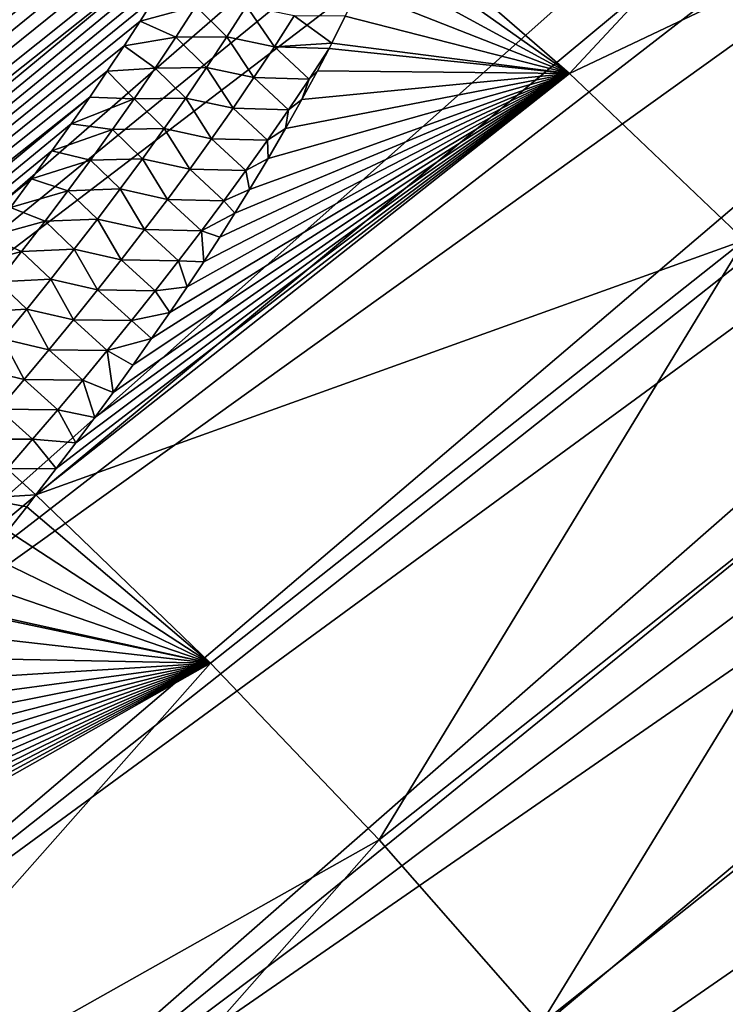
# Model space of a CAD drawing. Header units: metres. Extents: x -82 to 82, y -313 to 40.
# Tile 171 of 256: x -42.59 to -37.84, y -20.57 to -13.93. Entities that reach past the tile are written whole.
import ezdxf

# ---------------------------------------------------------------- set-up
doc = ezdxf.new("R2010")
doc.units = ezdxf.units.M
doc.layers.add('solid_505278_SW0001_CCC', color=7, linetype='CONTINUOUS')

msp = doc.modelspace()

# ---------------------------------------------------------------- linework, layer by layer
at = {"layer": 'solid_505278_SW0001_CCC'}
for points in [[(-29.250359, -0.070497, 15.767842), (-47.219147, -15.301506, 32.15123), (-47.563908, -13.921329, 33.041054)], [(-29.250359, -0.070497, 15.767842), (-29.427204, -1.039332, 15.734186), (-47.219147, -15.301506, 32.15123)], [(-29.427204, -1.039332, 15.734186), (-29.568556, -1.999146, 15.721783), (-47.219147, -15.301506, 32.15123)], [(-29.568556, -1.999146, 15.721783), (-46.740112, -16.712803, 31.379744), (-47.219147, -15.301506, 32.15123)], [(-29.568556, -1.999146, 15.721783), (-29.674345, -2.945798, 15.729449), (-46.740112, -16.712803, 31.379744)], [(-29.674345, -2.945798, 15.729449), (-29.74506, -3.876308, 15.756105), (-46.740112, -16.712803, 31.379744)], [(-29.74506, -3.876308, 15.756105), (-46.132221, -18.138931, 30.735613), (-46.740112, -16.712803, 31.379744)], [(-29.74506, -3.876308, 15.756105), (-29.781553, -4.78854, 15.800815), (-46.132221, -18.138931, 30.735613)], [(-29.781553, -4.78854, 15.800815), (-29.784897, -5.681079, 15.862787), (-46.132221, -18.138931, 30.735613)], [(-29.784897, -5.681079, 15.862787), (-45.403316, -19.561682, 30.226973), (-46.132221, -18.138931, 30.735613)], [(-29.784897, -5.681079, 15.862787), (-29.756289, -6.552997, 15.941398), (-45.403316, -19.561682, 30.226973)], [(-29.756289, -6.552997, 15.941398), (-29.697023, -7.40295, 16.036051), (-45.403316, -19.561682, 30.226973)], [(-29.697023, -7.40295, 16.036051), (-29.608393, -8.229837, 16.146132), (-45.403316, -19.561682, 30.226973)], [(-29.608393, -8.229837, 16.146132), (-44.560768, -20.966619, 29.859011), (-45.403316, -19.561682, 30.226973)], [(-29.608393, -8.229837, 16.146132), (-29.491426, -9.03531, 16.271564), (-44.560768, -20.966619, 29.859011)], [(-63.763016, -25.788082, 80.750114), (-42.556381, -8.385443, 60.0532), (-42.77721, -8.348557, 60.038708)], [(-63.763016, -25.788082, 80.750114), (-42.354805, -8.427596, 60.078255), (-42.556381, -8.385443, 60.0532)], [(-63.763016, -25.788082, 80.750114), (-42.169922, -8.474665, 60.112907), (-42.354805, -8.427596, 60.078255)], [(-63.763016, -25.788082, 80.750114), (-41.99976, -8.526351, 60.156395), (-42.169922, -8.474665, 60.112907)], [(-63.763016, -25.788082, 80.750114), (-63.231743, -26.098524, 81.068207), (-41.99976, -8.526351, 60.156395)], [(-63.231743, -26.098524, 81.068207), (-41.842224, -8.582294, 60.207947), (-41.99976, -8.526351, 60.156395)], [(-63.231743, -26.098524, 81.068207), (-41.695576, -8.642614, 60.267426), (-41.842224, -8.582294, 60.207947)], [(-63.231743, -26.098524, 81.068207), (-41.558605, -8.707561, 60.334934), (-41.695576, -8.642614, 60.267426)], [(-63.231743, -26.098524, 81.068207), (-41.430058, -8.777443, 60.410717), (-41.558605, -8.707561, 60.334934)], [(-63.231743, -26.098524, 81.068207), (-62.684708, -26.376814, 81.389404), (-41.430058, -8.777443, 60.410717)], [(-62.684708, -26.376814, 81.389404), (-41.308826, -8.852729, 60.495277), (-41.430058, -8.777443, 60.410717)], [(-62.684708, -26.376814, 81.389404), (-41.194489, -8.934104, 60.589447), (-41.308826, -8.852729, 60.495277)], [(-62.684708, -26.376814, 81.389404), (-41.086636, -9.02225, 60.694115), (-41.194489, -8.934104, 60.589447)], [(-62.684708, -26.376814, 81.389404), (-40.984615, -9.118364, 60.810867), (-41.086636, -9.02225, 60.694115)], [(-29.491426, -9.03531, 16.271564), (-29.347158, -9.820936, 16.412695), (-44.560768, -20.966619, 29.859011)], [(-62.684708, -26.376814, 81.389404), (-62.122089, -26.622759, 81.71357), (-40.984615, -9.118364, 60.810867)], [(-62.122089, -26.622759, 81.71357), (-40.888721, -9.22365, 60.94138), (-40.984615, -9.118364, 60.810867)], [(-62.122089, -26.622759, 81.71357), (-40.799339, -9.339269, 61.087345), (-40.888721, -9.22365, 60.94138)], [(-62.122089, -26.622759, 81.71357), (-40.717018, -9.466698, 61.250923), (-40.799339, -9.339269, 61.087345)], [(-62.122089, -26.622759, 81.71357), (-40.643017, -9.607995, 61.435078), (-40.717018, -9.466698, 61.250923)], [(-62.122089, -26.622759, 81.71357), (-61.544094, -26.836035, 82.040489), (-40.643017, -9.607995, 61.435078)], [(-61.544094, -26.836035, 82.040489), (-40.578873, -9.764202, 61.641533), (-40.643017, -9.607995, 61.435078)], [(-61.544094, -26.836035, 82.040489), (-40.526199, -9.936281, 61.871933), (-40.578873, -9.764202, 61.641533)], [(-29.347158, -9.820936, 16.412695), (-43.615726, -22.335091, 29.636663), (-44.560768, -20.966619, 29.859011)], [(-29.347158, -9.820936, 16.412695), (-29.176775, -10.586627, 16.569757), (-43.615726, -22.335091, 29.636663)], [(-61.544094, -26.836035, 82.040489), (-40.487488, -10.125299, 62.127983), (-40.526199, -9.936281, 61.871933)], [(-61.544094, -26.836035, 82.040489), (-60.950909, -27.016228, 82.369934), (-40.487488, -10.125299, 62.127983)], [(-60.950909, -27.016228, 82.369934), (-40.464653, -10.332062, 62.411079), (-40.487488, -10.125299, 62.127983)], [(-60.950909, -27.016228, 82.369934), (-40.45956, -10.442219, 62.563053), (-40.464653, -10.332062, 62.411079)], [(-60.950909, -27.016228, 82.369934), (-40.459423, -10.557305, 62.722523), (-40.45956, -10.442219, 62.563053)], [(-60.950909, -27.016228, 82.369934), (-40.464149, -10.67721, 62.889416), (-40.459423, -10.557305, 62.722523)], [(-29.176775, -10.586627, 16.569757), (-28.981352, -11.332709, 16.743151), (-43.615726, -22.335091, 29.636663)], [(-60.950909, -27.016228, 82.369934), (-60.342648, -27.162823, 82.701668), (-40.464149, -10.67721, 62.889416)], [(-60.342648, -27.162823, 82.701668), (-40.473946, -10.802046, 63.063919), (-40.464149, -10.67721, 62.889416)], [(-60.342648, -27.162823, 82.701668), (-40.489517, -10.932257, 63.246605), (-40.473946, -10.802046, 63.063919)], [(-41.452251, -25.70079, 29.888214), (-42.606152, -24.465767, 29.759563), (-48.280914, -10.763391, 36.129955)], [(-44.553177, -18.229599, 33.354248), (-41.452251, -25.70079, 29.888214), (-48.280914, -10.763391, 36.129955)], [(-60.342648, -27.162823, 82.701668), (-40.510616, -11.067623, 63.437275), (-40.489517, -10.932257, 63.246605)], [(-60.342648, -27.162823, 82.701668), (-40.537678, -11.208416, 63.636295), (-40.510616, -11.067623, 63.437275)], [(-60.342648, -27.162823, 82.701668), (-40.571346, -11.355057, 63.844212), (-40.537678, -11.208416, 63.636295)], [(-40.103329, -13.242487, 66.347427), (-38.89143, -14.29562, 66.721436), (-36.028183, -11.223099, 61.053532)], [(-38.89143, -14.29562, 66.721436), (-34.77845, -12.342787, 61.392902), (-36.028183, -11.223099, 61.053532)], [(-28.981352, -11.332709, 16.743151), (-28.762028, -12.05919, 16.933319), (-43.615726, -22.335091, 29.636663)], [(-60.342648, -27.162823, 82.701668), (-40.611282, -11.507259, 64.060745), (-40.571346, -11.355057, 63.844212)], [(-60.342648, -27.162823, 82.701668), (-59.719311, -27.275183, 83.0354), (-40.611282, -11.507259, 64.060745)], [(-59.719311, -27.275183, 83.0354), (-40.658165, -11.665464, 64.286469), (-40.611282, -11.507259, 64.060745)], [(-59.719311, -27.275183, 83.0354), (-40.712559, -11.830039, 64.521843), (-40.658165, -11.665464, 64.286469)], [(-59.719311, -27.275183, 83.0354), (-40.774124, -12.000693, 64.766602), (-40.712559, -11.830039, 64.521843)], [(-59.719311, -27.275183, 83.0354), (-40.843739, -12.178025, 65.021477), (-40.774124, -12.000693, 64.766602)], [(-28.762028, -12.05919, 16.933319), (-42.578362, -23.652468, 29.56222), (-43.615726, -22.335091, 29.636663)], [(-28.16559, -13.673676, 17.443703), (-42.578362, -23.652468, 29.56222), (-28.762028, -12.05919, 16.933319)], [(-59.719311, -27.275183, 83.0354), (-40.921795, -12.362277, 65.286804), (-40.843739, -12.178025, 65.021477)], [(-59.719311, -27.275183, 83.0354), (-59.080986, -27.352562, 83.370766), (-40.921795, -12.362277, 65.286804)], [(-59.080986, -27.352562, 83.370766), (-41.008064, -12.553241, 65.562401), (-40.921795, -12.362277, 65.286804)], [(-38.89143, -14.29562, 66.721436), (-37.711143, -15.416755, 66.983505), (-34.77845, -12.342787, 61.392902)], [(-59.080986, -27.352562, 83.370766), (-41.103653, -12.751672, 65.849174), (-41.008064, -12.553241, 65.562401)], [(-59.080986, -27.352562, 83.370766), (-41.208664, -12.95761, 66.147232), (-41.103653, -12.751672, 65.849174)], [(-59.080986, -27.352562, 83.370766), (-41.323162, -13.171048, 66.456596), (-41.208664, -12.95761, 66.147232)], [(-59.080986, -27.352562, 83.370766), (-41.405422, -13.317953, 66.669647), (-41.323162, -13.171048, 66.456596)], [(-40.165424, -13.392692, 66.563438), (-38.89143, -14.29562, 66.721436), (-40.103329, -13.242487, 66.347427)], [(-59.080986, -27.352562, 83.370766), (-58.42778, -27.394125, 83.707375), (-41.405422, -13.317953, 66.669647)], [(-58.42778, -27.394125, 83.707375), (-41.492599, -13.468659, 66.88829), (-41.405422, -13.317953, 66.669647)], [(-40.165424, -13.392692, 66.563438), (-40.238041, -13.560262, 66.804634), (-38.89143, -14.29562, 66.721436)], [(-58.42778, -27.394125, 83.707375), (-41.584278, -13.622864, 67.112198), (-41.492599, -13.468659, 66.88829)], [(-40.238041, -13.560262, 66.804634), (-40.316555, -13.732458, 67.052917), (-38.89143, -14.29562, 66.721436)], [(-58.42778, -27.394125, 83.707375), (-41.680866, -13.780835, 67.341682), (-41.584278, -13.622864, 67.112198)], [(-28.16559, -13.673676, 17.443703), (-41.461132, -24.902836, 29.636663), (-42.578362, -23.652468, 29.56222)], [(-28.16559, -13.673676, 17.443703), (-27.467567, -15.167238, 18.048855), (-41.461132, -24.902836, 29.636663)], [(-58.42778, -27.394125, 83.707375), (-41.782825, -13.942882, 67.577095), (-41.680866, -13.780835, 67.341682)], [(-41.40823, -13.84169, 67.507813), (-41.680866, -13.780835, 67.341682), (-41.782825, -13.942882, 67.577095)], [(-40.316555, -13.732458, 67.052917), (-40.40147, -13.909451, 67.308678), (-38.89143, -14.29562, 66.721436)], [(-41.40823, -13.84169, 67.507813), (-41.782825, -13.942882, 67.577095), (-41.542423, -14.050544, 67.815033)], [(-41.40823, -13.84169, 67.507813), (-41.542423, -14.050544, 67.815033), (-41.198788, -14.048181, 67.801987)], [(-41.40823, -13.84169, 67.507813), (-41.198788, -14.048181, 67.801987), (-41.066113, -13.841111, 67.493538)], [(-40.878391, -14.114988, 67.799599), (-41.066113, -13.841111, 67.493538), (-41.198788, -14.048181, 67.801987)], [(-40.745312, -13.906978, 67.485931), (-41.066113, -13.841111, 67.493538), (-40.878391, -14.114988, 67.799599)], [(-40.745312, -13.906978, 67.485931), (-40.878391, -14.114988, 67.799599), (-40.49213, -14.091149, 67.571274)], [(-40.745312, -13.906978, 67.485931), (-40.49213, -14.091149, 67.571274), (-40.40147, -13.909451, 67.308678)], [(-40.40147, -13.909451, 67.308678), (-40.49213, -14.091149, 67.571274), (-38.89143, -14.29562, 66.721436)], [(-58.42778, -27.394125, 83.707375), (-41.890476, -14.109217, 67.81868), (-41.782825, -13.942882, 67.577095)], [(-41.542423, -14.050544, 67.815033), (-41.782825, -13.942882, 67.577095), (-41.890476, -14.109217, 67.81868)], [(-41.542423, -14.050544, 67.815033), (-41.890476, -14.109217, 67.81868), (-41.680542, -14.258664, 68.121124)], [(-41.542423, -14.050544, 67.815033), (-41.680542, -14.258664, 68.121124), (-41.335369, -14.254448, 68.109131)], [(-41.542423, -14.050544, 67.815033), (-41.335369, -14.254448, 68.109131), (-41.198788, -14.048181, 67.801987)], [(-41.015442, -14.322111, 68.11174), (-41.198788, -14.048181, 67.801987), (-41.335369, -14.254448, 68.109131)], [(-40.878391, -14.114988, 67.799599), (-41.198788, -14.048181, 67.801987), (-41.015442, -14.322111, 68.11174)], [(-58.42778, -27.394125, 83.707375), (-42.003258, -14.27945, 68.066025), (-41.890476, -14.109217, 67.81868)], [(-41.680542, -14.258664, 68.121124), (-41.890476, -14.109217, 67.81868), (-42.003258, -14.27945, 68.066025)], [(-40.878391, -14.114988, 67.799599), (-41.015442, -14.322111, 68.11174), (-40.644501, -14.333593, 67.938103)], [(-40.878391, -14.114988, 67.799599), (-40.510086, -14.126343, 67.622139), (-40.49213, -14.091149, 67.571274)], [(-40.878391, -14.114988, 67.799599), (-40.644501, -14.333593, 67.938103), (-40.510086, -14.126343, 67.622139)], [(-40.644501, -14.333593, 67.938103), (-40.588829, -14.277687, 67.840927), (-40.510086, -14.126343, 67.622139)], [(-40.510086, -14.126343, 67.622139), (-40.588829, -14.277687, 67.840927), (-38.89143, -14.29562, 66.721436)], [(-40.49213, -14.091149, 67.571274), (-40.510086, -14.126343, 67.622139), (-38.89143, -14.29562, 66.721436)], [(-41.680542, -14.258664, 68.121124), (-42.003258, -14.27945, 68.066025), (-41.822361, -14.466097, 68.426094)], [(-41.680542, -14.258664, 68.121124), (-41.822361, -14.466097, 68.426094), (-41.475636, -14.459966, 68.414986)], [(-41.680542, -14.258664, 68.121124), (-41.475636, -14.459966, 68.414986), (-41.335369, -14.254448, 68.109131)], [(-41.156235, -14.528408, 68.422424), (-41.335369, -14.254448, 68.109131), (-41.475636, -14.459966, 68.414986)], [(-41.015442, -14.322111, 68.11174), (-41.335369, -14.254448, 68.109131), (-41.156235, -14.528408, 68.422424)], [(-58.42778, -27.394125, 83.707375), (-42.121506, -14.453794, 68.319359), (-42.003258, -14.27945, 68.066025)], [(-42.484177, -17.134138, 71.976013), (-37.711143, -15.416755, 66.983505), (-38.89143, -14.29562, 66.721436)], [(-42.347439, -16.956747, 71.720291), (-42.484177, -17.134138, 71.976013), (-38.89143, -14.29562, 66.721436)], [(-42.215263, -16.782534, 71.468872), (-42.347439, -16.956747, 71.720291), (-38.89143, -14.29562, 66.721436)], [(-42.087318, -16.611349, 71.221481), (-42.215263, -16.782534, 71.468872), (-38.89143, -14.29562, 66.721436)], [(-41.822361, -14.466097, 68.426094), (-42.003258, -14.27945, 68.066025), (-42.121506, -14.453794, 68.319359)], [(-41.963451, -16.443106, 70.977989), (-42.087318, -16.611349, 71.221481), (-38.89143, -14.29562, 66.721436)], [(-41.831318, -16.259916, 70.712868), (-41.963451, -16.443106, 70.977989), (-38.89143, -14.29562, 66.721436)], [(-41.704712, -16.0805, 70.453209), (-41.831318, -16.259916, 70.712868), (-38.89143, -14.29562, 66.721436)], [(-41.583252, -15.904687, 70.198692), (-41.704712, -16.0805, 70.453209), (-38.89143, -14.29562, 66.721436)], [(-41.46656, -15.732309, 69.94899), (-41.583252, -15.904687, 70.198692), (-38.89143, -14.29562, 66.721436)], [(-41.354256, -15.563201, 69.703789), (-41.46656, -15.732309, 69.94899), (-38.89143, -14.29562, 66.721436)], [(-41.246399, -15.397348, 69.463165), (-41.354256, -15.563201, 69.703789), (-38.89143, -14.29562, 66.721436)], [(-41.143456, -15.234886, 69.227646), (-41.246399, -15.397348, 69.463165), (-38.89143, -14.29562, 66.721436)], [(-41.015442, -14.322111, 68.11174), (-41.156235, -14.528408, 68.422424), (-40.782593, -14.539438, 68.251755)], [(-41.045124, -15.075692, 68.996979), (-41.143456, -15.234886, 69.227646), (-38.89143, -14.29562, 66.721436)], [(-40.920624, -14.868297, 68.69651), (-41.045124, -15.075692, 68.996979), (-38.89143, -14.29562, 66.721436)], [(-41.015442, -14.322111, 68.11174), (-40.782593, -14.539438, 68.251755), (-40.644501, -14.333593, 67.938103)], [(-40.80299, -14.666187, 68.403549), (-40.920624, -14.868297, 68.69651), (-38.89143, -14.29562, 66.721436)], [(-40.69223, -14.469291, 68.118172), (-40.80299, -14.666187, 68.403549), (-38.89143, -14.29562, 66.721436)], [(-40.588829, -14.277687, 67.840927), (-40.69223, -14.469291, 68.118172), (-38.89143, -14.29562, 66.721436)], [(-40.644501, -14.333593, 67.938103), (-40.69223, -14.469291, 68.118172), (-40.588829, -14.277687, 67.840927)], [(-40.644501, -14.333593, 67.938103), (-40.782593, -14.539438, 68.251755), (-40.69223, -14.469291, 68.118172)], [(-58.42778, -27.394125, 83.707375), (-57.759773, -27.398943, 84.044769), (-42.121506, -14.453794, 68.319359)], [(-57.759773, -27.398943, 84.044769), (-42.245766, -14.632602, 68.579086), (-42.121506, -14.453794, 68.319359)], [(-41.822361, -14.466097, 68.426094), (-42.121506, -14.453794, 68.319359), (-42.245766, -14.632602, 68.579086)], [(-41.822361, -14.466097, 68.426094), (-41.61937, -14.664787, 68.719597), (-41.475636, -14.459966, 68.414986)], [(-41.300541, -14.733943, 68.731682), (-41.475636, -14.459966, 68.414986), (-41.61937, -14.664787, 68.719597)], [(-41.156235, -14.528408, 68.422424), (-41.475636, -14.459966, 68.414986), (-41.300541, -14.733943, 68.731682)], [(-41.822361, -14.466097, 68.426094), (-42.245766, -14.632602, 68.579086), (-41.967674, -14.672881, 68.72995)], [(-41.822361, -14.466097, 68.426094), (-41.967674, -14.672881, 68.72995), (-41.61937, -14.664787, 68.719597)], [(-40.782593, -14.539438, 68.251755), (-40.80299, -14.666187, 68.403549), (-40.69223, -14.469291, 68.118172)], [(-41.156235, -14.528408, 68.422424), (-41.300541, -14.733943, 68.731682), (-40.924309, -14.744433, 68.563812)], [(-41.156235, -14.528408, 68.422424), (-40.924309, -14.744433, 68.563812), (-40.782593, -14.539438, 68.251755)], [(-40.782593, -14.539438, 68.251755), (-40.924309, -14.744433, 68.563812), (-40.80299, -14.666187, 68.403549)], [(-57.759773, -27.398943, 84.044769), (-42.376541, -14.816208, 68.845573), (-42.245766, -14.632602, 68.579086)], [(-41.967674, -14.672881, 68.72995), (-42.245766, -14.632602, 68.579086), (-42.376541, -14.816208, 68.845573)], [(-41.967674, -14.672881, 68.72995), (-42.376541, -14.816208, 68.845573), (-42.116322, -14.879053, 69.0327)], [(-41.967674, -14.672881, 68.72995), (-42.116322, -14.879053, 69.0327), (-41.766411, -14.868953, 69.022972)], [(-41.967674, -14.672881, 68.72995), (-41.766411, -14.868953, 69.022972), (-41.61937, -14.664787, 68.719597)], [(-41.448196, -14.938766, 69.039551), (-41.61937, -14.664787, 68.719597), (-41.766411, -14.868953, 69.022972)], [(-41.300541, -14.733943, 68.731682), (-41.61937, -14.664787, 68.719597), (-41.448196, -14.938766, 69.039551)], [(-40.924309, -14.744433, 68.563812), (-40.920624, -14.868297, 68.69651), (-40.80299, -14.666187, 68.403549)], [(-41.300541, -14.733943, 68.731682), (-41.448196, -14.938766, 69.039551), (-41.069443, -14.948645, 68.874329)], [(-41.300541, -14.733943, 68.731682), (-41.069443, -14.948645, 68.874329), (-40.924309, -14.744433, 68.563812)], [(-40.924309, -14.744433, 68.563812), (-41.069443, -14.948645, 68.874329), (-40.920624, -14.868297, 68.69651)], [(-57.759773, -27.398943, 84.044769), (-42.513294, -15.004251, 69.118446), (-42.376541, -14.816208, 68.845573)], [(-42.116322, -14.879053, 69.0327), (-42.376541, -14.816208, 68.845573), (-42.513294, -15.004251, 69.118446)], [(-42.116322, -14.879053, 69.0327), (-42.513294, -15.004251, 69.118446), (-42.26815, -15.084647, 69.334366)], [(-42.116322, -14.879053, 69.0327), (-42.26815, -15.084647, 69.334366), (-41.916611, -15.072503, 69.325134)], [(-42.116322, -14.879053, 69.0327), (-41.916611, -15.072503, 69.325134), (-41.766411, -14.868953, 69.022972)], [(-41.599045, -15.142924, 69.346062), (-41.766411, -14.868953, 69.022972), (-41.916611, -15.072503, 69.325134)], [(-41.448196, -14.938766, 69.039551), (-41.766411, -14.868953, 69.022972), (-41.599045, -15.142924, 69.346062)], [(-41.069443, -14.948645, 68.874329), (-41.045124, -15.075692, 68.996979), (-40.920624, -14.868297, 68.69651)], [(-41.448196, -14.938766, 69.039551), (-41.599045, -15.142924, 69.346062), (-41.217834, -15.152125, 69.18335)], [(-41.448196, -14.938766, 69.039551), (-41.217834, -15.152125, 69.18335), (-41.069443, -14.948645, 68.874329)], [(-41.069443, -14.948645, 68.874329), (-41.217834, -15.152125, 69.18335), (-41.045124, -15.075692, 68.996979)], [(-57.759773, -27.398943, 84.044769), (-42.656143, -15.196793, 69.397766), (-42.513294, -15.004251, 69.118446)], [(-42.26815, -15.084647, 69.334366), (-42.513294, -15.004251, 69.118446), (-42.656143, -15.196793, 69.397766)], [(-42.26815, -15.084647, 69.334366), (-42.656143, -15.196793, 69.397766), (-42.423016, -15.289698, 69.634941)], [(-42.26815, -15.084647, 69.334366), (-42.423016, -15.289698, 69.634941), (-42.06982, -15.275476, 69.626114)], [(-42.26815, -15.084647, 69.334366), (-42.06982, -15.275476, 69.626114), (-41.916611, -15.072503, 69.325134)], [(-41.752949, -15.34646, 69.651237), (-41.916611, -15.072503, 69.325134), (-42.06982, -15.275476, 69.626114)], [(-41.599045, -15.142924, 69.346062), (-41.916611, -15.072503, 69.325134), (-41.752949, -15.34646, 69.651237)], [(-41.217834, -15.152125, 69.18335), (-41.143456, -15.234886, 69.227646), (-41.045124, -15.075692, 68.996979)], [(-41.599045, -15.142924, 69.346062), (-41.752949, -15.34646, 69.651237), (-41.369339, -15.354924, 69.490906)], [(-41.599045, -15.142924, 69.346062), (-41.369339, -15.354924, 69.490906), (-41.217834, -15.152125, 69.18335)], [(-27.467567, -15.167238, 18.048855), (-27.455582, -15.190328, 18.059414), (-41.461132, -24.902836, 29.636663)], [(-27.455582, -15.190328, 18.059414), (-40.277557, -26.071154, 29.859011), (-41.461132, -24.902836, 29.636663)], [(-41.217834, -15.152125, 69.18335), (-41.369339, -15.354924, 69.490906), (-41.143456, -15.234886, 69.227646)], [(-27.455582, -15.190328, 18.059414), (-26.672958, -16.562752, 18.767042), (-40.277557, -26.071154, 29.859011)], [(-42.423016, -15.289698, 69.634941), (-42.656143, -15.196793, 69.397766), (-42.805729, -15.394244, 69.683968)], [(-41.369339, -15.354924, 69.490906), (-41.246399, -15.397348, 69.463165), (-41.143456, -15.234886, 69.227646)], [(-42.423016, -15.289698, 69.634941), (-42.805729, -15.394244, 69.683968), (-42.580769, -15.494238, 69.934456)], [(-42.423016, -15.289698, 69.634941), (-42.580769, -15.494238, 69.934456), (-42.225903, -15.477911, 69.925919)], [(-42.423016, -15.289698, 69.634941), (-42.225903, -15.477911, 69.925919), (-42.06982, -15.275476, 69.626114)], [(-41.909748, -15.54942, 69.955124), (-42.06982, -15.275476, 69.626114), (-42.225903, -15.477911, 69.925919)], [(-41.752949, -15.34646, 69.651237), (-42.06982, -15.275476, 69.626114), (-41.909748, -15.54942, 69.955124)], [(-41.752949, -15.34646, 69.651237), (-41.909748, -15.54942, 69.955124), (-41.523815, -15.557092, 69.79705)], [(-41.752949, -15.34646, 69.651237), (-41.523815, -15.557092, 69.79705), (-41.369339, -15.354924, 69.490906)], [(-41.369339, -15.354924, 69.490906), (-41.523815, -15.557092, 69.79705), (-41.354256, -15.563201, 69.703789)], [(-41.369339, -15.354924, 69.490906), (-41.354256, -15.563201, 69.703789), (-41.246399, -15.397348, 69.463165)], [(-42.580769, -15.494238, 69.934456), (-42.805729, -15.394244, 69.683968), (-42.962704, -15.597022, 69.977501)], [(-42.484177, -17.134138, 71.976013), (-41.30949, -18.267248, 72.231407), (-37.711143, -15.416755, 66.983505)], [(-41.30949, -18.267248, 72.231407), (-40.172504, -19.457144, 72.382973), (-37.711143, -15.416755, 66.983505)], [(-40.172504, -19.457144, 72.382973), (-36.575092, -16.601664, 67.138634), (-37.711143, -15.416755, 66.983505)], [(-42.580769, -15.494238, 69.934456), (-42.962704, -15.597022, 69.977501), (-42.741287, -15.698296, 70.232903)], [(-42.580769, -15.494238, 69.934456), (-42.741287, -15.698296, 70.232903), (-42.38472, -15.679841, 70.224571)], [(-42.580769, -15.494238, 69.934456), (-42.38472, -15.679841, 70.224571), (-42.225903, -15.477911, 69.925919)], [(-42.069321, -15.751843, 70.257736), (-42.225903, -15.477911, 69.925919), (-42.38472, -15.679841, 70.224571)], [(-41.909748, -15.54942, 69.955124), (-42.225903, -15.477911, 69.925919), (-42.069321, -15.751843, 70.257736)], [(-41.909748, -15.54942, 69.955124), (-42.069321, -15.751843, 70.257736), (-41.681114, -15.758676, 70.101807)], [(-41.909748, -15.54942, 69.955124), (-41.681114, -15.758676, 70.101807), (-41.523815, -15.557092, 69.79705)], [(-41.523815, -15.557092, 69.79705), (-41.681114, -15.758676, 70.101807), (-41.46656, -15.732309, 69.94899)], [(-41.523815, -15.557092, 69.79705), (-41.46656, -15.732309, 69.94899), (-41.354256, -15.563201, 69.703789)], [(-42.741287, -15.698296, 70.232903), (-42.904472, -15.901898, 70.530289), (-42.546181, -15.881297, 70.522079)], [(-42.741287, -15.698296, 70.232903), (-42.546181, -15.881297, 70.522079), (-42.38472, -15.679841, 70.224571)], [(-42.231556, -15.953764, 70.559105), (-42.38472, -15.679841, 70.224571), (-42.546181, -15.881297, 70.522079)], [(-42.069321, -15.751843, 70.257736), (-42.38472, -15.679841, 70.224571), (-42.231556, -15.953764, 70.559105)], [(-42.069321, -15.751843, 70.257736), (-42.231556, -15.953764, 70.559105), (-41.841118, -15.959718, 70.405212)], [(-42.069321, -15.751843, 70.257736), (-41.841118, -15.959718, 70.405212), (-41.681114, -15.758676, 70.101807)], [(-41.681114, -15.758676, 70.101807), (-41.841118, -15.959718, 70.405212), (-41.583252, -15.904687, 70.198692)], [(-41.681114, -15.758676, 70.101807), (-41.583252, -15.904687, 70.198692), (-41.46656, -15.732309, 69.94899)], [(-42.904472, -15.901898, 70.530289), (-42.710186, -16.082306, 70.818474), (-42.546181, -15.881297, 70.522079)], [(-42.396362, -16.155214, 70.859238), (-42.546181, -15.881297, 70.522079), (-42.710186, -16.082306, 70.818474)], [(-42.231556, -15.953764, 70.559105), (-42.546181, -15.881297, 70.522079), (-42.396362, -16.155214, 70.859238)], [(-41.841118, -15.959718, 70.405212), (-41.704712, -16.0805, 70.453209), (-41.583252, -15.904687, 70.198692)], [(-42.231556, -15.953764, 70.559105), (-42.396362, -16.155214, 70.859238), (-42.003731, -16.160252, 70.707298)], [(-42.231556, -15.953764, 70.559105), (-42.003731, -16.160252, 70.707298), (-41.841118, -15.959718, 70.405212)], [(-41.841118, -15.959718, 70.405212), (-42.003731, -16.160252, 70.707298), (-41.704712, -16.0805, 70.453209)], [(-42.563637, -16.356226, 71.158165), (-42.710186, -16.082306, 70.818474), (-42.876637, -16.282898, 71.113747)], [(-42.396362, -16.155214, 70.859238), (-42.710186, -16.082306, 70.818474), (-42.563637, -16.356226, 71.158165)], [(-42.003731, -16.160252, 70.707298), (-41.831318, -16.259916, 70.712868), (-41.704712, -16.0805, 70.453209)], [(-42.396362, -16.155214, 70.859238), (-42.563637, -16.356226, 71.158165), (-42.168854, -16.360312, 71.00808)], [(-42.396362, -16.155214, 70.859238), (-42.168854, -16.360312, 71.00808), (-42.003731, -16.160252, 70.707298)], [(-42.003731, -16.160252, 70.707298), (-42.168854, -16.360312, 71.00808), (-41.963451, -16.443106, 70.977989)], [(-42.003731, -16.160252, 70.707298), (-41.963451, -16.443106, 70.977989), (-41.831318, -16.259916, 70.712868)], [(-42.563637, -16.356226, 71.158165), (-42.876637, -16.282898, 71.113747), (-42.733284, -16.556829, 71.455902)], [(-42.563637, -16.356226, 71.158165), (-42.733284, -16.556829, 71.455902), (-42.336391, -16.559935, 71.307587)], [(-42.563637, -16.356226, 71.158165), (-42.336391, -16.559935, 71.307587), (-42.168854, -16.360312, 71.00808)], [(-42.168854, -16.360312, 71.00808), (-42.336391, -16.559935, 71.307587), (-42.087318, -16.611349, 71.221481)], [(-42.168854, -16.360312, 71.00808), (-42.087318, -16.611349, 71.221481), (-41.963451, -16.443106, 70.977989)], [(-42.733284, -16.556829, 71.455902), (-42.905216, -16.757053, 71.752464), (-42.506248, -16.759151, 71.605843)], [(-42.733284, -16.556829, 71.455902), (-42.506248, -16.759151, 71.605843), (-42.336391, -16.559935, 71.307587)], [(-42.336391, -16.559935, 71.307587), (-42.506248, -16.759151, 71.605843), (-42.215263, -16.782534, 71.468872)], [(-42.336391, -16.559935, 71.307587), (-42.215263, -16.782534, 71.468872), (-42.087318, -16.611349, 71.221481)], [(-26.672958, -16.562752, 18.767042), (-26.65559, -16.59059, 18.783199), (-40.277557, -26.071154, 29.859011)], [(-26.65559, -16.59059, 18.783199), (-39.040272, -27.144865, 30.226973), (-40.277557, -26.071154, 29.859011)], [(-40.172504, -19.457144, 72.382973), (-39.083408, -20.699244, 72.434235), (-36.575092, -16.601664, 67.138634)], [(-39.083408, -20.699244, 72.434235), (-35.490562, -17.842735, 67.185837), (-36.575092, -16.601664, 67.138634)], [(-26.65559, -16.59059, 18.783199), (-25.805109, -17.847361, 19.604805), (-39.040272, -27.144865, 30.226973)], [(-42.905216, -16.757053, 71.752464), (-42.678345, -16.957991, 71.90287), (-42.506248, -16.759151, 71.605843)], [(-42.506248, -16.759151, 71.605843), (-42.678345, -16.957991, 71.90287), (-42.347439, -16.956747, 71.720291)], [(-42.506248, -16.759151, 71.605843), (-42.347439, -16.956747, 71.720291), (-42.215263, -16.782534, 71.468872)], [(-42.678345, -16.957991, 71.90287), (-42.852612, -17.156481, 72.198692), (-42.484177, -17.134138, 71.976013)], [(-42.678345, -16.957991, 71.90287), (-42.484177, -17.134138, 71.976013), (-42.347439, -16.956747, 71.720291)], [(-42.852612, -17.156481, 72.198692), (-42.546295, -17.213779, 72.090744), (-42.484177, -17.134138, 71.976013)], [(-42.852612, -17.156481, 72.198692), (-42.673897, -17.375547, 72.323677), (-42.546295, -17.213779, 72.090744)], [(-42.546295, -17.213779, 72.090744), (-41.30949, -18.267248, 72.231407), (-42.484177, -17.134138, 71.976013)], [(-42.546295, -17.213779, 72.090744), (-42.673897, -17.375547, 72.323677), (-41.30949, -18.267248, 72.231407)], [(-42.673897, -17.375547, 72.323677), (-42.805702, -17.54011, 72.560493), (-41.30949, -18.267248, 72.231407)], [(-42.805702, -17.54011, 72.560493), (-42.941872, -17.707548, 72.801323), (-41.30949, -18.267248, 72.231407)], [(-42.941872, -17.707548, 72.801323), (-43.081856, -17.877636, 73.04554), (-41.30949, -18.267248, 72.231407)], [(-39.083408, -20.699244, 72.434235), (-38.04541, -21.983215, 72.380249), (-35.490562, -17.842735, 67.185837)], [(-38.04541, -21.983215, 72.380249), (-37.837036, -21.8862, 72.132797), (-35.490562, -17.842735, 67.185837)], [(-43.092522, -17.89052, 73.064018), (-43.225693, -18.050413, 73.293137), (-41.30949, -18.267248, 72.231407)], [(-43.081856, -17.877636, 73.04554), (-43.092522, -17.89052, 73.064018), (-41.30949, -18.267248, 72.231407)], [(-25.805109, -17.847361, 19.604805), (-25.791048, -17.866592, 19.618942), (-39.040272, -27.144865, 30.226973)], [(-25.791048, -17.866592, 19.618942), (-37.765705, -28.109753, 30.735613), (-39.040272, -27.144865, 30.226973)], [(-43.225693, -18.050413, 73.293137), (-43.373657, -18.226013, 73.544357), (-41.30949, -18.267248, 72.231407)], [(-44.553177, -18.229599, 33.354248), (-43.95644, -19.419426, 32.914837), (-41.452251, -25.70079, 29.888214)], [(-43.373657, -18.226013, 73.544357), (-43.526035, -18.404575, 73.799423), (-41.30949, -18.267248, 72.231407)], [(-45.681629, -20.738983, 77.091896), (-44.534184, -21.913374, 77.301392), (-41.30949, -18.267248, 72.231407)], [(-45.484245, -20.53684, 76.810539), (-45.681629, -20.738983, 77.091896), (-41.30949, -18.267248, 72.231407)], [(-45.291393, -20.337736, 76.532486), (-45.484245, -20.53684, 76.810539), (-41.30949, -18.267248, 72.231407)], [(-45.103333, -20.141771, 76.258049), (-45.291393, -20.337736, 76.532486), (-41.30949, -18.267248, 72.231407)], [(-44.920593, -19.949171, 75.987808), (-45.103333, -20.141771, 76.258049), (-41.30949, -18.267248, 72.231407)], [(-44.728477, -19.744337, 75.699829), (-44.920593, -19.949171, 75.987808), (-41.30949, -18.267248, 72.231407)], [(-44.541943, -19.543114, 75.416306), (-44.728477, -19.744337, 75.699829), (-41.30949, -18.267248, 72.231407)], [(-44.360645, -19.345333, 75.136986), (-44.541943, -19.543114, 75.416306), (-41.30949, -18.267248, 72.231407)], [(-44.534184, -21.913374, 77.301392), (-40.172504, -19.457144, 72.382973), (-41.30949, -18.267248, 72.231407)], [(-44.18425, -19.150831, 74.861618), (-44.360645, -19.345333, 75.136986), (-41.30949, -18.267248, 72.231407)], [(-44.012421, -18.959444, 74.589943), (-44.18425, -19.150831, 74.861618), (-41.30949, -18.267248, 72.231407)], [(-43.845161, -18.771158, 74.322021), (-44.012421, -18.959444, 74.589943), (-41.30949, -18.267248, 72.231407)], [(-43.683109, -18.586243, 74.058571), (-43.845161, -18.771158, 74.322021), (-41.30949, -18.267248, 72.231407)], [(-43.526035, -18.404575, 73.799423), (-43.683109, -18.586243, 74.058571), (-41.30949, -18.267248, 72.231407)], [(-43.95644, -19.419426, 32.914837), (-43.261112, -20.594362, 32.596951), (-41.452251, -25.70079, 29.888214)], [(-44.534184, -21.913374, 77.301392), (-43.416916, -23.133987, 77.403191), (-40.172504, -19.457144, 72.382973)], [(-43.416916, -23.133987, 77.403191), (-39.083408, -20.699244, 72.434235), (-40.172504, -19.457144, 72.382973)], [(-42.125282, -21.445313, 32.084057), (-42.910423, -20.300095, 32.276398), (-43.615726, -22.335091, 29.636663)], [(-42.125282, -21.445313, 32.084057), (-43.261112, -20.594362, 32.596951), (-42.910423, -20.300095, 32.276398)]]:
    msp.add_3dface(points, dxfattribs=at)

doc.saveas('drawing.dxf')
